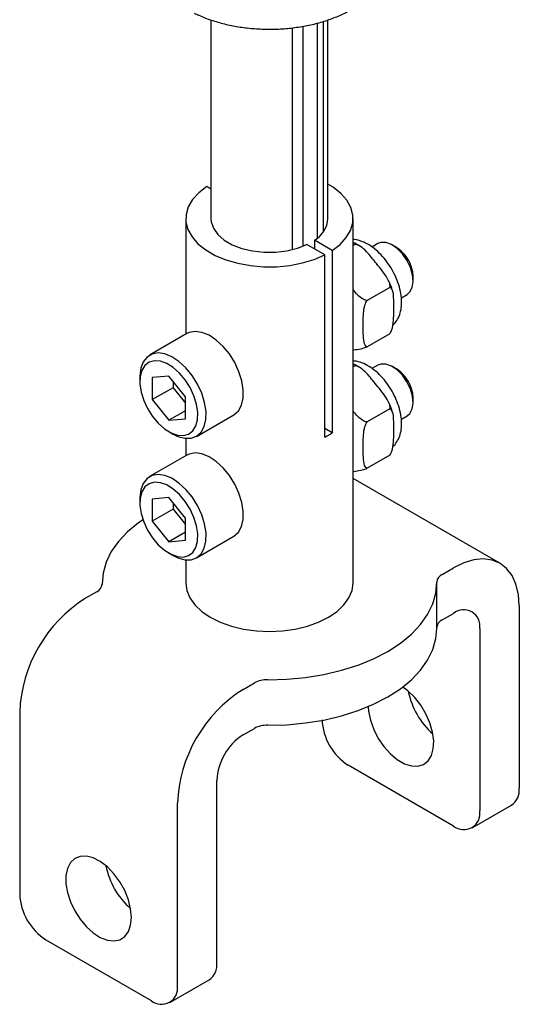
# Model space of a CAD drawing. Header units: inches. Extents: x 22.8 to 73.1, y 0.8 to 94.
# Tile 18 of 24: x 53.1 to 56.5, y 56.8 to 63.5. Entities that reach past the tile are written whole.
import ezdxf

# ---------------------------------------------------------------- set-up
doc = ezdxf.new("R2010")
doc.units = ezdxf.units.IN
doc.header["$MEASUREMENT"] = 0

msp = doc.modelspace()

# ---------------------------------------------------------------- linework, layer by layer
at = {"color": 7, "linetype": 'Continuous', "lineweight": 25}
for p, q in [((54.391, 63.4512), (54.391, 62.1164)), ((54.9402, 61.9076), (54.9402, 63.399)), ((55.009, 63.4093), (55.009, 61.9296)), ((55.1082, 61.9869), (55.1082, 63.431)), ((55.1464, 63.4411), (55.1464, 62.0266)), ((55.1784, 62.1164), (55.1784, 63.452)), ((54.391, 62.3151), (54.363, 62.3312)), ((54.2222, 62.1164), (54.2222, 61.3388)), ((55.3472, 59.6667), (55.3472, 62.1164)), ((55.1569, 61.8729), (55.0372, 61.942)), ((55.0867, 61.9706), (55.0867, 61.9134)), ((55.2064, 61.9015), (55.0867, 61.9706)), ((55.3608, 61.9433), (55.3472, 61.9354)), ((55.5134, 61.9478), (55.4741, 61.9251)), ((55.2064, 61.9015), (55.2064, 60.6767)), ((55.6397, 61.922), (55.6119, 61.938)), ((55.1569, 60.6481), (55.1569, 61.8729)), ((55.751, 61.697), (55.751, 61.7291)), ((55.5939, 61.6532), (55.4424, 61.5658)), ((55.6719, 61.5847), (55.7103, 61.6068)), ((54.2295, 61.343), (53.9789, 61.1983)), ((55.5939, 61.3423), (55.4424, 61.2549)), ((55.3608, 61.1267), (55.3472, 61.1189)), ((55.5134, 61.1313), (55.4741, 61.1085)), ((55.6397, 61.1054), (55.6119, 61.1215)), ((53.9137, 61.0541), (53.9137, 61.022)), ((54.1086, 61.058), (53.9972, 61.048)), ((53.9972, 61.048), (53.9972, 60.8995)), ((54.2199, 60.9194), (54.1086, 61.058)), ((54.1364, 61.0233), (54.1364, 60.9799)), ((54.1364, 60.9799), (53.9972, 60.8995)), ((54.1364, 60.9799), (54.2199, 60.876)), ((53.9972, 60.8995), (54.1086, 60.761)), ((54.2199, 60.771), (54.2199, 60.9194)), ((55.751, 60.8804), (55.751, 60.9126)), ((54.2199, 60.8253), (54.1086, 60.761)), ((55.5939, 60.8367), (55.4424, 60.7492)), ((54.1086, 60.761), (54.2199, 60.771)), ((54.2939, 60.6528), (54.5444, 60.7974)), ((55.6719, 60.7682), (55.7103, 60.7903)), ((54.1085, 60.6845), (54.1364, 60.6684)), ((55.2064, 60.6767), (55.1569, 60.7052)), ((54.2222, 60.6387), (54.2222, 60.5222)), ((54.2295, 60.5264), (53.9789, 60.3818)), ((55.5939, 60.5258), (55.4424, 60.4383)), ((56.3346, 59.7997), (55.3472, 60.3697)), ((53.9137, 60.2376), (53.9137, 60.2054)), ((54.1086, 60.2414), (53.9972, 60.2315)), ((53.9972, 60.2315), (53.9972, 60.083)), ((54.2199, 60.1029), (54.1086, 60.2414)), ((54.1364, 60.1633), (53.9972, 60.083)), ((54.1364, 60.2068), (54.1364, 60.1633)), ((54.1364, 60.1633), (54.2199, 60.0594)), ((54.2199, 59.9544), (54.2199, 60.1029)), ((53.9972, 60.083), (54.1086, 59.9445)), ((54.2199, 60.0087), (54.1086, 59.9445)), ((54.2939, 59.8362), (54.5444, 59.9809)), ((54.1086, 59.9445), (54.2199, 59.9544)), ((54.1085, 59.8679), (54.1364, 59.8519)), ((54.2222, 59.8222), (54.2222, 59.6667)), ((55.9462, 59.725), (56.0221, 59.7688)), ((53.6597, 59.6667), (53.6597, 59.6572)), ((55.9097, 59.3605), (55.9097, 59.6667)), ((53.6231, 59.6085), (53.5473, 59.5647)), ((56.4641, 59.5136), (56.4641, 58.2888)), ((55.9462, 59.4188), (56.0221, 59.4626)), ((56.1989, 59.3605), (56.1989, 58.1357)), ((54.6079, 58.9524), (54.6838, 58.9962)), ((53.1053, 58.7992), (53.1053, 57.5744)), ((54.6079, 58.6462), (54.6838, 58.69)), ((56.0221, 58.0336), (55.315, 58.4418)), ((54.4311, 57.1152), (54.4311, 58.34)), ((54.166, 56.9621), (54.166, 58.1869)), ((56.1471, 58.0212), (56.4123, 58.1743)), ((53.2821, 57.2682), (53.9892, 56.86)), ((54.1142, 56.8476), (54.3794, 57.0007))]:
    msp.add_line(p, q, dxfattribs=at)
at = {"color": 7, "linetype": 'Continuous', "lineweight": 25, "flags": 128}
for points in [[(55.2064, 61.9015), (55.26, 61.9427), (55.3016, 61.9882), (55.3302, 62.037), (55.345, 62.0878), (55.3458, 62.1393), (55.3324, 62.1903), (55.3053, 62.2393), (55.2651, 62.2853), (55.2127, 62.327), (55.1784, 62.3483)], [(54.363, 62.3312), (54.3094, 62.29), (54.2678, 62.2445), (54.2392, 62.1957), (54.2244, 62.1449), (54.2236, 62.0934), (54.237, 62.0424), (54.2641, 61.9934), (54.3043, 61.9474), (54.3567, 61.9057), (54.4197, 61.8692), (54.492, 61.839), (54.5717, 61.8158), (54.6567, 61.8002), (54.7449, 61.7924), (54.8341, 61.7929), (54.9221, 61.8015), (55.0066, 61.818), (55.0856, 61.842), (55.1569, 61.8729)], [(54.391, 62.1164), (54.3927, 62.095), (54.4076, 62.051), (54.4371, 62.0096), (54.4802, 61.9723), (54.5351, 61.9406), (54.5997, 61.9157), (54.6716, 61.8987), (54.7478, 61.8901), (54.8254, 61.8903), (54.9015, 61.8993), (54.973, 61.9168), (55.0372, 61.942)], [(55.7324, 61.7881), (55.7092, 61.8361), (55.6787, 61.8797), (55.6433, 61.9158), (55.6055, 61.9415), (55.5682, 61.9551), (55.5342, 61.9555), (55.5134, 61.9478)], [(55.7103, 61.6068), (55.7291, 61.623), (55.745, 61.6536), (55.751, 61.6933), (55.7467, 61.7393), (55.7324, 61.7881)], [(55.751, 61.7291), (55.7483, 61.7593), (55.7361, 61.802)], [(54.5798, 61.0874), (54.5514, 61.1487), (54.5152, 61.2064), (54.4731, 61.2576), (54.4269, 61.3001), (54.3789, 61.3318), (54.3312, 61.3514), (54.2862, 61.3577), (54.2459, 61.3506), (54.2295, 61.343)], [(54.3293, 60.9428), (54.3008, 61.0041), (54.2647, 61.0617), (54.2226, 61.113), (54.1764, 61.1555), (54.1284, 61.1872), (54.0807, 61.2067), (54.0356, 61.2131), (53.9953, 61.206), (53.9616, 61.1858), (53.936, 61.1534), (53.9198, 61.1104), (53.9137, 61.0587), (53.9137, 61.0541)], [(54.2773, 60.9246), (54.2514, 60.9801), (54.2183, 61.032), (54.1798, 61.0779), (54.1376, 61.1152), (54.094, 61.1423), (54.0511, 61.1577), (54.0111, 61.1606), (53.976, 61.151), (53.9475, 61.1292), (53.9272, 61.0964), (53.9159, 61.0543), (53.9142, 61.0049), (53.9223, 60.9507), (53.9398, 60.8944), (53.9657, 60.8389), (53.9988, 60.7869), (54.0374, 60.7411), (54.0795, 60.7037), (54.1231, 60.6767), (54.166, 60.6613), (54.206, 60.6584), (54.2411, 60.668), (54.2696, 60.6898), (54.29, 60.7226), (54.3013, 60.7647), (54.3029, 60.8141), (54.2948, 60.8683), (54.2773, 60.9246)], [(54.5444, 60.7974), (54.5458, 60.7983), (54.5757, 60.8247), (54.5967, 60.8626), (54.6079, 60.9102), (54.6087, 60.9653), (54.5992, 61.0253), (54.5798, 61.0874)], [(55.7324, 60.9716), (55.7092, 61.0196), (55.6787, 61.0632), (55.6433, 61.0992), (55.6055, 61.125), (55.5682, 61.1386), (55.5342, 61.139), (55.5134, 61.1313)], [(55.7103, 60.7903), (55.7291, 60.8065), (55.745, 60.837), (55.751, 60.8768), (55.7467, 60.9228), (55.7324, 60.9716)], [(55.751, 60.9126), (55.7483, 60.9428), (55.7361, 60.9855)], [(54.1364, 60.6684), (54.1685, 60.6526), (54.2151, 60.6395), (54.258, 60.6399), (54.2953, 60.6536), (54.3251, 60.6801), (54.3461, 60.718), (54.3573, 60.7656), (54.3582, 60.8207), (54.3487, 60.8807), (54.3293, 60.9428)], [(54.5798, 60.2709), (54.5514, 60.3322), (54.5152, 60.3898), (54.4731, 60.4411), (54.4269, 60.4836), (54.3789, 60.5153), (54.3312, 60.5348), (54.2862, 60.5412), (54.2459, 60.5341), (54.2295, 60.5264)], [(54.3293, 60.1263), (54.3008, 60.1876), (54.2647, 60.2452), (54.2226, 60.2964), (54.1764, 60.3389), (54.1284, 60.3707), (54.0807, 60.3902), (54.0356, 60.3965), (53.9953, 60.3895), (53.9616, 60.3693), (53.936, 60.3369), (53.9198, 60.2939), (53.9137, 60.2422), (53.9137, 60.2376)], [(54.2773, 60.108), (54.2514, 60.1635), (54.2183, 60.2155), (54.1798, 60.2613), (54.1376, 60.2987), (54.094, 60.3258), (54.0511, 60.3411), (54.0111, 60.3441), (53.976, 60.3344), (53.9475, 60.3127), (53.9272, 60.2799), (53.9159, 60.2377), (53.9142, 60.1883), (53.9223, 60.1341), (53.9398, 60.0779), (53.9657, 60.0224), (53.9988, 59.9704), (54.0374, 59.9246), (54.0795, 59.8872), (54.1231, 59.8601), (54.166, 59.8448), (54.206, 59.8418), (54.2411, 59.8515), (54.2696, 59.8732), (54.29, 59.906), (54.3013, 59.9482), (54.3029, 59.9976), (54.2948, 60.0518), (54.2773, 60.108)], [(54.5444, 59.9809), (54.5458, 59.9817), (54.5757, 60.0082), (54.5967, 60.0461), (54.6079, 60.0937), (54.6087, 60.1488), (54.5992, 60.2088), (54.5798, 60.2709)], [(53.9346, 60.0921), (53.9041, 60.0709), (53.8304, 60.0107), (53.769, 59.946), (53.7207, 59.8777), (53.6861, 59.8067), (53.6657, 59.7339), (53.6597, 59.6602)], [(54.1364, 59.8519), (54.1685, 59.836), (54.2151, 59.823), (54.258, 59.8234), (54.2953, 59.8371), (54.3251, 59.8635), (54.3461, 59.9014), (54.3573, 59.9491), (54.3582, 60.0042), (54.3487, 60.0642), (54.3293, 60.1263)], [(56.4641, 59.5136), (56.4586, 59.5903), (56.4424, 59.6588), (56.4159, 59.7175), (56.3797, 59.7648), (56.3346, 59.7997), (56.2819, 59.8213), (56.2228, 59.829), (56.1587, 59.8226), (56.0913, 59.8024), (56.0221, 59.7688)], [(54.2222, 59.6667), (54.2291, 59.6159), (54.2497, 59.5664), (54.2835, 59.5193), (54.3296, 59.4759), (54.3869, 59.4371), (54.4541, 59.404), (54.5293, 59.3774), (54.6109, 59.3579), (54.6967, 59.346), (54.7847, 59.342), (54.8727, 59.346), (54.9585, 59.3579), (55.0401, 59.3774), (55.1153, 59.404), (55.1824, 59.4371), (55.2398, 59.4759), (55.2859, 59.5193), (55.3197, 59.5664), (55.3403, 59.6159), (55.3472, 59.6667)], [(54.7734, 59.0173), (54.9011, 59.0208), (55.0272, 59.0325), (55.1502, 59.0525), (55.2685, 59.0804), (55.3805, 59.1158), (55.4849, 59.1584), (55.5802, 59.2075), (55.6653, 59.2625), (55.739, 59.3228), (55.8004, 59.3875), (55.8487, 59.4557), (55.8832, 59.5267), (55.9037, 59.5995), (55.9096, 59.6732)], [(54.7734, 58.7111), (54.9011, 58.7146), (55.0272, 58.7263), (55.1502, 58.7463), (55.2685, 58.7742), (55.3805, 58.8096), (55.4849, 58.8522), (55.5802, 58.9013), (55.6653, 58.9563), (55.739, 59.0166), (55.8004, 59.0813), (55.8487, 59.1495), (55.8832, 59.2205), (55.9037, 59.2933), (55.9097, 59.3605)], [(55.4478, 58.8359), (55.4505, 58.8049), (55.4633, 58.7443), (55.4857, 58.6827), (55.5166, 58.6227), (55.5547, 58.5674), (55.598, 58.5192), (55.6447, 58.4804), (55.6925, 58.4528), (55.7391, 58.4377), (55.7825, 58.4359), (55.8205, 58.4473), (55.8515, 58.4715), (55.8739, 58.5073), (55.8866, 58.5531), (55.8892, 58.6067), (55.8815, 58.6656), (55.8638, 58.7271), (55.837, 58.7882), (55.8023, 58.8462), (55.7614, 58.8983), (55.7161, 58.9421), (55.6809, 58.9679)], [(53.8566, 57.4191), (53.8514, 57.477), (53.8362, 57.5381), (53.8116, 57.5996), (53.7787, 57.6586), (53.7391, 57.7124), (53.6948, 57.7584), (53.6476, 57.7946), (53.5999, 57.8191), (53.5539, 57.831), (53.5116, 57.8295), (53.4752, 57.8148), (53.4463, 57.7875), (53.4262, 57.7491), (53.416, 57.7011), (53.416, 57.6459), (53.4262, 57.5861), (53.4463, 57.5244), (53.4752, 57.4638), (53.5116, 57.4071), (53.5539, 57.3569), (53.5999, 57.3155), (53.6476, 57.285), (53.6948, 57.2667), (53.7391, 57.2615), (53.7787, 57.2696), (53.8116, 57.2907), (53.8362, 57.3238), (53.8514, 57.3673), (53.8566, 57.4191)]]:
    msp.add_lwpolyline(points, dxfattribs=at)
at = {"color": 7, "linetype": 'Continuous', "lineweight": 25}
for centre, radius, start, end in [((54.9976, 62.1283), 0.1811, 299.45805, 356.22135), ((55.5124, 61.7209), 0.238, 19.92381, 57.65971), ((55.5124, 60.9044), 0.238, 19.92381, 57.65971), ((54.917, 61.1208), 0.5301, 296.90704, 303.08758), ((55.9719, 59.668), 0.0625, 114.2307, 175.21891), ((53.5975, 59.6654), 0.0625, 294.2307, 355.21891), ((54.058, 58.7595), 0.9535, 122.38686, 177.61314), ((56.0911, 59.378), 0.1092, 350.78596, 129.20329), ((55.9727, 59.3609), 0.0636, 114.54073, 171.73249), ((54.7688, 58.8364), 0.1809, 88.52038, 118.00966), ((55.1186, 58.1472), 0.9535, 122.38686, 177.61314), ((56.2129, 59.0345), 0.5033, 190.81345, 229.18117), ((54.7688, 58.5302), 0.1809, 88.52038, 118.00966), ((55.5221, 58.7655), 0.3842, 182.60548, 237.39452), ((54.8149, 58.3225), 0.3842, 122.60548, 177.39452), ((56.3452, 58.2736), 0.1199, 304.05635, 7.25583), ((56.0911, 58.1182), 0.1092, 230.79671, 9.21404), ((54.1795, 57.8606), 0.5029, 190.7949, 229.19973), ((53.4891, 57.5919), 0.3842, 182.60548, 237.39452), ((54.3122, 57.1), 0.1199, 304.05635, 7.25583), ((54.0582, 56.9446), 0.1092, 230.79671, 9.21404)]:
    msp.add_arc(centre, radius, start, end, dxfattribs=at)
for points, knots in [([(54.2812, 63.4964), (54.2909, 63.4917), (54.3261, 63.4746), (54.3924, 63.4494), (54.4814, 63.4235), (54.5753, 63.4046), (54.6724, 63.3927), (54.7713, 63.388), (54.8703, 63.3907), (54.968, 63.4006), (55.0629, 63.4177), (55.1535, 63.4416), (55.2384, 63.4722), (55.3161, 63.5089), (55.3858, 63.5512), (55.4454, 63.599), (55.4874, 63.6408), (55.505, 63.6679), (55.5103, 63.6761)], [0, 0, 0, 0, 0.025593, 0.093081, 0.160529, 0.227915, 0.295253, 0.362562, 0.429864, 0.497181, 0.564531, 0.63194, 0.699431, 0.767022, 0.83472, 0.902498, 0.970229, 1, 1, 1, 1]), ([(55.6145, 61.4023), (55.6169, 61.404), (55.6306, 61.4135), (55.6482, 61.4403), (55.6658, 61.481), (55.6741, 61.5296), (55.6736, 61.5837), (55.6637, 61.6418), (55.645, 61.701), (55.6184, 61.7592), (55.5849, 61.8142), (55.5456, 61.8639), (55.5019, 61.9067), (55.455, 61.941), (55.4064, 61.9642), (55.3698, 61.9754), (55.3505, 61.9749), (55.3472, 61.9748)], [0, 0, 0, 0, 0.014951, 0.083239, 0.152864, 0.225369, 0.300207, 0.375916, 0.451489, 0.52685, 0.602139, 0.677552, 0.753264, 0.829511, 0.906448, 0.983723, 1, 1, 1, 1]), ([(55.3608, 61.9433), (55.3617, 61.9449), (55.3639, 61.9491), (55.3588, 61.9521), (55.3506, 61.9519), (55.3472, 61.9519)], [0, 0, 0, 0, 0.28128, 0.701543, 1, 1, 1, 1]), ([(55.3978, 61.9273), (55.3943, 61.93), (55.3816, 61.9398), (55.3681, 61.9456), (55.3584, 61.9498)], [0, 0, 0, 0, 0.27629, 1, 1, 1, 1]), ([(55.5042, 61.8137), (55.4828, 61.841), (55.4506, 61.882), (55.4053, 61.9252), (55.3777, 61.9402), (55.3651, 61.943), (55.3611, 61.9432), (55.3608, 61.9433)], [0, 0, 0, 0, 0.532584, 0.800577, 0.935246, 0.994216, 1, 1, 1, 1]), ([(55.5939, 61.6532), (55.5947, 61.6563), (55.597, 61.665), (55.5927, 61.6872), (55.566, 61.7401), (55.5307, 61.7822), (55.5042, 61.8137)], [0, 0, 0, 0, 0.058856, 0.165692, 0.374647, 1, 1, 1, 1]), ([(55.613, 61.6282), (55.6112, 61.6349), (55.6046, 61.6592), (55.5933, 61.6832), (55.585, 61.7006)], [0, 0, 0, 0, 0.273373, 1, 1, 1, 1]), ([(55.4424, 61.5658), (55.4387, 61.5663), (55.4284, 61.5677), (55.4057, 61.5792), (55.3759, 61.603), (55.3573, 61.6266), (55.3472, 61.6394)], [0, 0, 0, 0, 0.094264, 0.265375, 0.60004, 1, 1, 1, 1]), ([(55.6208, 61.5133), (55.6208, 61.5187), (55.6208, 61.542), (55.6207, 61.5831), (55.6171, 61.6237), (55.6073, 61.6449), (55.6004, 61.6518), (55.5955, 61.6529), (55.5939, 61.6532)], [0, 0, 0, 0, 0.099457, 0.428508, 0.757342, 0.873681, 0.960848, 1, 1, 1, 1]), ([(55.4156, 61.3948), (55.4156, 61.4003), (55.4156, 61.4236), (55.4156, 61.4647), (55.4193, 61.5095), (55.4291, 61.542), (55.436, 61.5569), (55.4409, 61.5637), (55.4424, 61.5658)], [0, 0, 0, 0, 0.099457, 0.428508, 0.757342, 0.873681, 0.960848, 1, 1, 1, 1]), ([(55.5939, 61.3423), (55.5972, 61.3474), (55.6055, 61.36), (55.617, 61.397), (55.6211, 61.4491), (55.6209, 61.4911), (55.6208, 61.5133)], [0, 0, 0, 0, 0.090007, 0.224488, 0.591125, 1, 1, 1, 1]), ([(55.4424, 61.2549), (55.4391, 61.2561), (55.4309, 61.2592), (55.4194, 61.2829), (55.4152, 61.3302), (55.4155, 61.3725), (55.4156, 61.3948)], [0, 0, 0, 0, 0.090007, 0.224488, 0.591125, 1, 1, 1, 1]), ([(55.3472, 61.2336), (55.3489, 61.2338), (55.3642, 61.2353), (55.3872, 61.2387), (55.417, 61.2461), (55.4321, 61.2508), (55.44, 61.2539), (55.4424, 61.2549)], [0, 0, 0, 0, 0.067149, 0.603907, 0.793809, 0.936092, 1, 1, 1, 1]), ([(55.6145, 60.5857), (55.6169, 60.5874), (55.6306, 60.5969), (55.6482, 60.6238), (55.6658, 60.6645), (55.6741, 60.713), (55.6736, 60.7672), (55.6637, 60.8252), (55.645, 60.8845), (55.6184, 60.9427), (55.5849, 60.9976), (55.5456, 61.0474), (55.5019, 61.0901), (55.455, 61.1245), (55.4064, 61.1477), (55.3698, 61.1589), (55.3505, 61.1584), (55.3472, 61.1583)], [0, 0, 0, 0, 0.014951, 0.083239, 0.152864, 0.225369, 0.300207, 0.375916, 0.451489, 0.52685, 0.602139, 0.677552, 0.753264, 0.829511, 0.906448, 0.983723, 1, 1, 1, 1]), ([(55.3608, 61.1267), (55.3617, 61.1284), (55.3639, 61.1326), (55.3588, 61.1356), (55.3506, 61.1354), (55.3472, 61.1353)], [0, 0, 0, 0, 0.28128, 0.701543, 1, 1, 1, 1]), ([(55.3978, 61.1108), (55.3943, 61.1135), (55.3816, 61.1232), (55.3681, 61.1291), (55.3584, 61.1333)], [0, 0, 0, 0, 0.27629, 1, 1, 1, 1]), ([(55.5042, 60.9972), (55.4828, 61.0245), (55.4506, 61.0654), (55.4053, 61.1087), (55.3777, 61.1237), (55.3651, 61.1265), (55.3611, 61.1267), (55.3608, 61.1267)], [0, 0, 0, 0, 0.532584, 0.800577, 0.935246, 0.994216, 1, 1, 1, 1]), ([(55.5939, 60.8367), (55.5947, 60.8398), (55.597, 60.8485), (55.5927, 60.8706), (55.566, 60.9236), (55.5307, 60.9657), (55.5042, 60.9972)], [0, 0, 0, 0, 0.058856, 0.165692, 0.374647, 1, 1, 1, 1]), ([(55.613, 60.8117), (55.6112, 60.8183), (55.6046, 60.8427), (55.5933, 60.8667), (55.585, 60.8841)], [0, 0, 0, 0, 0.273373, 1, 1, 1, 1]), ([(55.4424, 60.7492), (55.4387, 60.7497), (55.4284, 60.7511), (55.4057, 60.7627), (55.3759, 60.7865), (55.3573, 60.81), (55.3472, 60.8228)], [0, 0, 0, 0, 0.094264, 0.265375, 0.60004, 1, 1, 1, 1]), ([(55.6208, 60.6967), (55.6208, 60.7022), (55.6208, 60.7255), (55.6207, 60.7666), (55.6171, 60.8071), (55.6073, 60.8284), (55.6004, 60.8352), (55.5955, 60.8363), (55.5939, 60.8367)], [0, 0, 0, 0, 0.099457, 0.428508, 0.757342, 0.873681, 0.960848, 1, 1, 1, 1]), ([(55.4156, 60.5783), (55.4156, 60.5837), (55.4156, 60.6071), (55.4156, 60.6482), (55.4193, 60.693), (55.4291, 60.7255), (55.436, 60.7403), (55.4409, 60.7471), (55.4424, 60.7492)], [0, 0, 0, 0, 0.099457, 0.428508, 0.757342, 0.873681, 0.960848, 1, 1, 1, 1]), ([(55.5939, 60.5258), (55.5972, 60.5309), (55.6055, 60.5435), (55.617, 60.5805), (55.6211, 60.6325), (55.6209, 60.6746), (55.6208, 60.6967)], [0, 0, 0, 0, 0.090007, 0.224488, 0.591125, 1, 1, 1, 1]), ([(55.4424, 60.4383), (55.4391, 60.4396), (55.4309, 60.4427), (55.4194, 60.4664), (55.4152, 60.5136), (55.4155, 60.556), (55.4156, 60.5783)], [0, 0, 0, 0, 0.090007, 0.224488, 0.591125, 1, 1, 1, 1]), ([(55.3472, 60.4171), (55.3489, 60.4172), (55.3642, 60.4187), (55.3872, 60.4221), (55.417, 60.4295), (55.4321, 60.4343), (55.44, 60.4374), (55.4424, 60.4383)], [0, 0, 0, 0, 0.067149, 0.603907, 0.793809, 0.936092, 1, 1, 1, 1])]:
    msp.add_open_spline(points, degree=3, knots=knots, dxfattribs=at)

doc.saveas('drawing.dxf')
